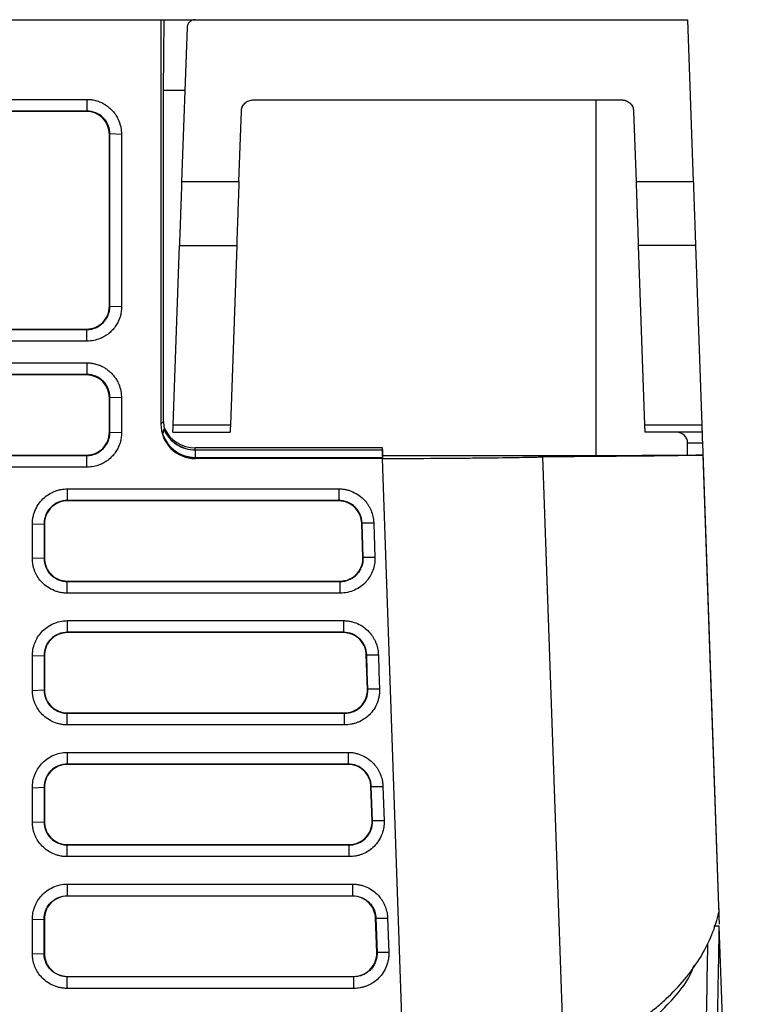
# Model space of a CAD drawing. Header units: millimetres. Extents: x -1111 to 1147, y -743 to 1146.
# Tile 165 of 203: x 271 to 334, y 839 to 925. Entities that reach past the tile are written whole.
import ezdxf

# ---------------------------------------------------------------- set-up
doc = ezdxf.new("R2010")
doc.units = ezdxf.units.MM

msp = doc.modelspace()

# ---------------------------------------------------------------- linework, layer by layer
at = {"color": 7, "linetype": 'Continuous', "lineweight": 25}
for p, q in [((266.559, 925.12), (283.597, 925.12)), ((277.602, 925.12), (277.602, 925.125)), ((278.102, 925.12), (278.102, 925.127)), ((281.602, 925.126), (281.602, 925.12)), ((283.597, 925.12), (283.597, 889.814)), ((283.597, 925.12), (283.884, 925.12)), ((283.832, 918.938), (283.884, 925.12)), ((283.884, 925.12), (286.578, 925.12)), ((286.578, 925.12), (329.602, 925.12)), ((291.602, 925.12), (291.602, 925.127)), ((295.102, 925.126), (295.102, 925.12)), ((295.602, 925.125), (295.602, 925.12)), ((305.602, 925.12), (305.602, 925.124)), ((307.602, 925.124), (307.602, 925.12)), ((317.602, 925.12), (317.602, 925.126)), ((318.602, 925.12), (318.602, 925.127)), ((329.602, 925.12), (330.095, 911.013)), ((285.879, 924.444), (285.409, 911.013)), ((283.832, 890.05), (283.832, 918.938)), ((285.686, 918.938), (283.832, 918.938)), ((253.066, 918.171), (277.139, 918.171)), ((277.139, 918.171), (277.139, 917.155)), ((291.623, 918.12), (323.881, 918.12)), ((321.602, 887.05), (321.602, 918.12)), ((277.139, 917.155), (253.066, 917.155)), ((277.104, 917.12), (253.101, 917.12)), ((277.139, 917.155), (277.104, 917.12)), ((290.409, 911.013), (290.624, 917.154)), ((324.88, 917.154), (325.095, 911.013)), ((279.102, 915.12), (279.137, 915.155)), ((279.102, 900.119), (279.102, 915.12)), ((280.154, 915.12), (279.137, 915.155)), ((279.137, 900.084), (279.137, 915.155)), ((280.154, 915.12), (280.154, 900.05)), ((285.409, 911.013), (290.409, 911.013)), ((325.095, 911.013), (330.095, 911.013)), ((284.666, 889.727), (285.214, 905.411)), ((285.214, 905.411), (290.214, 905.411)), ((290.214, 905.411), (289.666, 889.727)), ((330.29, 905.411), (325.29, 905.411)), ((325.29, 905.411), (325.838, 889.727)), ((330.29, 905.411), (330.838, 889.727)), ((279.102, 900.119), (279.137, 900.084)), ((280.154, 900.05), (279.137, 900.084)), ((253.068, 898.085), (277.136, 898.085)), ((253.103, 898.12), (277.101, 898.12)), ((277.101, 898.12), (277.136, 898.085)), ((277.136, 897.068), (277.136, 898.085)), ((277.136, 897.068), (253.068, 897.068)), ((277.139, 895.171), (277.139, 894.155)), ((277.104, 894.12), (161.101, 894.12)), ((277.104, 894.12), (277.139, 894.155)), ((279.102, 892.12), (279.137, 892.155)), ((280.154, 892.12), (279.137, 892.155)), ((279.137, 889.084), (279.137, 892.155)), ((279.102, 889.119), (279.102, 892.12)), ((280.154, 892.12), (280.154, 889.05)), ((283.597, 889.814), (283.832, 890.05)), ((289.666, 889.727), (284.666, 889.727)), ((330.838, 889.727), (325.838, 889.727)), ((279.102, 889.119), (279.137, 889.084)), ((280.154, 889.05), (279.137, 889.084)), ((284.645, 889.12), (289.645, 889.12)), ((330.859, 889.12), (325.859, 889.12)), ((329.602, 887.12), (329.602, 888.154)), ((330.893, 888.154), (329.602, 888.154)), ((330.893, 888.154), (332.304, 847.736)), ((161.103, 887.12), (277.101, 887.12)), ((277.136, 887.085), (277.101, 887.12)), ((277.136, 886.068), (277.136, 887.085)), ((286.597, 887.581), (286.597, 887.756)), ((302.94, 887.756), (286.597, 887.756)), ((286.597, 887.581), (302.94, 887.581)), ((286.597, 887.578), (286.597, 886.918)), ((286.597, 887.578), (302.94, 887.578)), ((302.94, 887.581), (302.94, 887.756)), ((302.964, 887.05), (302.94, 887.756)), ((302.94, 887.581), (302.96, 887.006)), ((302.94, 887.578), (302.94, 886.918)), ((302.94, 887.578), (302.96, 887.006)), ((302.96, 887.006), (302.942, 886.84)), ((302.96, 887.006), (302.964, 887.05)), ((302.96, 887.006), (302.96, 887.006)), ((321.602, 887.05), (302.964, 887.05)), ((329.602, 887.12), (321.602, 887.05)), ((329.602, 887.12), (330.929, 887.12)), ((286.597, 886.918), (302.94, 886.918)), ((286.597, 886.814), (286.624, 886.84)), ((302.94, 886.814), (286.597, 886.814)), ((302.942, 886.84), (286.624, 886.84)), ((302.94, 886.918), (302.942, 886.84)), ((305.226, 821.342), (302.94, 886.814)), ((316.934, 886.967), (318.774, 834.278)), ((275.423, 884.171), (275.423, 883.155)), ((275.423, 883.12), (275.423, 883.155)), ((299.136, 883.12), (275.423, 883.12)), ((299.136, 883.12), (299.136, 883.155)), ((272.371, 881.085), (273.388, 881.12)), ((273.423, 881.12), (273.388, 881.12)), ((273.423, 881.12), (273.423, 878.12)), ((301.135, 881.189), (301.17, 881.191)), ((301.24, 878.189), (301.135, 881.189)), ((302.188, 881.191), (301.17, 881.191)), ((301.275, 878.191), (301.17, 881.191)), ((302.188, 881.191), (302.293, 878.191)), ((273.388, 878.12), (272.371, 878.085)), ((273.423, 878.12), (273.388, 878.12)), ((301.24, 878.189), (301.275, 878.191)), ((302.293, 878.191), (301.275, 878.191)), ((275.423, 876.085), (275.423, 876.12)), ((275.423, 876.12), (299.241, 876.12)), ((275.423, 876.085), (299.241, 876.085)), ((299.241, 876.12), (299.241, 876.085)), ((299.241, 875.068), (299.241, 876.085)), ((299.241, 875.068), (275.423, 875.068)), ((275.423, 872.671), (299.538, 872.671)), ((275.423, 872.671), (275.423, 871.655)), ((299.538, 871.655), (275.423, 871.655)), ((275.423, 871.62), (275.423, 871.655)), ((299.538, 871.62), (275.423, 871.62)), ((299.538, 871.655), (299.538, 871.62)), ((272.371, 869.585), (273.388, 869.62)), ((273.423, 869.62), (273.388, 869.62)), ((273.423, 869.62), (273.423, 866.62)), ((301.537, 869.689), (301.571, 869.691)), ((301.641, 866.689), (301.537, 869.689)), ((301.571, 869.691), (302.59, 869.691)), ((272.371, 866.585), (273.388, 866.62)), ((273.423, 866.62), (273.388, 866.62)), ((301.641, 866.689), (301.676, 866.691)), ((302.694, 866.691), (301.676, 866.691)), ((275.423, 864.62), (275.423, 864.585)), ((275.423, 864.62), (299.643, 864.62)), ((275.423, 864.585), (299.643, 864.585)), ((299.643, 864.62), (299.643, 864.585)), ((299.643, 863.568), (299.643, 864.585)), ((299.643, 863.568), (275.423, 863.568)), ((275.423, 861.171), (299.939, 861.171)), ((275.423, 861.171), (275.423, 860.155)), ((299.939, 860.155), (275.423, 860.155)), ((275.423, 860.12), (275.423, 860.155)), ((299.939, 860.12), (275.423, 860.12)), ((299.939, 860.155), (299.939, 860.12)), ((272.371, 858.085), (273.388, 858.12)), ((273.423, 858.12), (273.388, 858.12)), ((273.423, 858.12), (273.423, 855.12)), ((301.938, 858.189), (301.973, 858.191)), ((302.043, 855.189), (301.938, 858.189)), ((301.973, 858.191), (302.991, 858.191)), ((302.078, 855.191), (301.973, 858.191)), ((302.991, 858.191), (303.096, 855.191)), ((272.371, 855.085), (273.388, 855.12)), ((273.423, 855.12), (273.388, 855.12)), ((302.043, 855.189), (302.078, 855.191)), ((303.096, 855.191), (302.078, 855.191)), ((275.423, 853.12), (275.423, 853.085)), ((275.423, 853.12), (300.044, 853.12)), ((275.423, 853.085), (300.044, 853.085)), ((300.044, 853.12), (300.044, 853.085)), ((300.044, 852.068), (300.044, 853.085)), ((300.044, 852.068), (275.423, 852.068)), ((275.423, 849.671), (275.423, 848.655)), ((275.423, 848.655), (275.423, 848.62)), ((300.341, 848.62), (275.423, 848.62)), ((300.341, 848.655), (300.341, 848.62)), ((332.304, 847.736), (332.306, 847.704)), ((332.306, 847.704), (332.322, 847.222)), ((272.371, 846.585), (273.388, 846.62)), ((273.388, 846.62), (273.423, 846.62)), ((273.423, 846.62), (273.423, 843.62)), ((302.34, 846.689), (302.375, 846.691)), ((302.444, 843.689), (302.34, 846.689)), ((302.375, 846.691), (303.393, 846.691)), ((302.375, 846.691), (302.479, 843.691)), ((303.393, 846.691), (303.497, 843.691)), ((332.335, 846.854), (332.359, 846.174)), ((332.365, 845.999), (331.885, 845.999)), ((334.201, 793.419), (332.365, 845.999)), ((272.371, 843.585), (273.388, 843.62)), ((273.388, 843.62), (273.423, 843.62)), ((302.479, 843.691), (302.444, 843.689)), ((303.497, 843.691), (302.479, 843.691)), ((275.423, 841.585), (275.423, 841.62)), ((275.423, 841.62), (300.446, 841.62)), ((300.446, 841.585), (275.423, 841.585)), ((300.446, 841.585), (300.446, 841.62)), ((300.446, 840.568), (300.446, 841.585)), ((300.446, 840.568), (275.423, 840.568))]:
    msp.add_line(p, q, dxfattribs=at)
at = {"color": 7, "linetype": 'Continuous', "lineweight": 25, "flags": 128}
for points in [[(161.066, 895.171), (163.967, 895.171), (175.573, 895.171), (181.376, 895.171), (187.18, 895.171), (192.983, 895.171), (204.589, 895.171), (210.392, 895.171), (216.195, 895.171), (221.998, 895.171), (233.604, 895.171), (239.407, 895.171), (245.211, 895.171), (251.014, 895.171), (262.62, 895.171), (268.423, 895.171), (277.139, 895.171)], [(277.139, 894.155), (274.237, 894.155), (262.631, 894.155), (256.828, 894.155), (251.025, 894.155), (245.222, 894.155), (233.615, 894.155), (227.812, 894.155), (222.009, 894.155), (216.206, 894.155), (204.6, 894.155), (198.797, 894.155), (192.994, 894.155), (187.191, 894.155), (163.978, 894.155), (161.066, 894.155)], [(161.068, 887.085), (163.872, 887.085), (175.087, 887.085), (180.695, 887.085), (186.302, 887.085), (191.91, 887.085), (203.125, 887.085), (208.733, 887.085), (214.341, 887.085), (225.556, 887.085), (231.164, 887.085), (236.771, 887.085), (247.986, 887.085), (253.594, 887.085), (259.202, 887.085), (264.809, 887.085), (277.136, 887.085)], [(330.929, 887.12), (331.607, 867.712), (332.304, 847.736)], [(277.136, 886.068), (274.332, 886.068), (263.117, 886.068), (257.509, 886.068), (251.902, 886.068), (246.294, 886.068), (235.079, 886.068), (229.471, 886.068), (223.864, 886.068), (212.648, 886.068), (207.041, 886.068), (201.433, 886.068), (190.218, 886.068), (184.61, 886.068), (179.003, 886.068), (173.395, 886.068), (161.068, 886.068)], [(275.423, 884.171), (278.325, 884.171), (289.93, 884.171), (299.136, 884.171)], [(299.136, 884.171), (299.136, 883.663), (299.136, 883.155)], [(299.136, 883.155), (296.235, 883.155), (284.629, 883.155), (275.423, 883.155)], [(275.423, 875.068), (275.423, 875.576), (275.423, 876.085)], [(299.538, 872.671), (299.538, 872.163), (299.538, 871.655)], [(301.676, 866.691), (301.624, 868.191), (301.571, 869.691)], [(302.59, 869.691), (302.642, 868.191), (302.694, 866.691)], [(275.423, 863.568), (275.423, 864.076), (275.423, 864.585)], [(299.939, 861.171), (299.939, 860.663), (299.939, 860.155)], [(275.423, 852.068), (275.423, 852.576), (275.423, 853.085)], [(275.423, 849.671), (278.325, 849.671), (289.931, 849.671), (300.341, 849.671)], [(300.341, 849.671), (300.341, 849.163), (300.341, 848.655)], [(275.423, 848.655), (278.325, 848.655), (289.931, 848.655), (300.341, 848.655)], [(275.423, 840.568), (275.423, 841.076), (275.423, 841.585)]]:
    msp.add_lwpolyline(points, dxfattribs=at)
at = {"color": 7, "linetype": 'Continuous', "lineweight": 25}
for centre, major_axis, ratio, start_param, end_param in [((277.102, 915.118), (0.945, 1.765), 0.998905, 5.204428, 6.774313), ((277.102, 900.119), (1.947, 0.458), 0.999322, 4.481143, 6.052242), ((277.102, 892.118), (0.945, 1.765), 0.998905, 5.204428, 6.774313), ((286.597, 889.813), (2.847, -0.948), 0.999621, 3.462949, 5.033974), ((286.832, 890.049), (2.846, -0.949), 0.999619, 3.463241, 3.660818), ((277.102, 889.119), (1.947, 0.458), 0.999322, 4.481143, 6.052242), ((286.623, 889.84), (2.847, -0.948), 0.999621, 3.772658, 5.033974), ((286.597, 889.918), (2.847, -0.948), 0.999621, 3.800131, 5.033974), ((286.789, 890.005), (2.846, -0.949), 0.999619, 3.684, 3.6859), ((286.597, 890.58), (2.85, -0.938), 0.999617, 3.882701, 5.030511), ((286.597, 890.755), (2.85, -0.938), 0.999617, 3.905883, 5.030511), ((328.602, 888.12), (0.719, 0.719), 0.965689, 5.51524, 7.05113)]:
    msp.add_ellipse(centre, major_axis=major_axis, ratio=ratio, start_param=start_param, end_param=end_param, dxfattribs=at)
for points, knots in [([(286.578, 925.12), (286.549, 925.119), (286.492, 925.117), (286.407, 925.1), (286.308, 925.069), (286.199, 925.014), (286.089, 924.926), (285.998, 924.82), (285.932, 924.7), (285.89, 924.573), (285.882, 924.487), (285.879, 924.444)], [0, 0, 0, 0, 0.080267, 0.160037, 0.240537, 0.370007, 0.499995, 0.629494, 0.759512, 0.879625, 1, 1, 1, 1]), ([(277.139, 918.171), (277.193, 918.171), (277.304, 918.168), (277.451, 918.156), (277.615, 918.135), (277.76, 918.107), (277.937, 918.064), (278.077, 918.021), (278.247, 917.959), (278.414, 917.888), (278.575, 917.805), (278.716, 917.722), (278.839, 917.642), (279.05, 917.488), (279.314, 917.249), (279.529, 916.989), (279.676, 916.772), (279.773, 916.612), (279.857, 916.446), (279.984, 916.157), (280.114, 915.73), (280.154, 915.323), (280.154, 915.12)], [2, 2, 2, 2, 2.113027, 2.228373, 2.304807, 2.456713, 2.532265, 2.682739, 2.757744, 2.907468, 3.057069, 3.13192, 3.245568, 3.361693, 3.671183, 3.980618, 4.058016, 4.212593, 4.366973, 4.444199, 4.865243, 5.285535, 5.285535, 5.285535, 5.285535]), ([(290.624, 917.154), (290.626, 917.185), (290.63, 917.247), (290.646, 917.338), (290.67, 917.427), (290.715, 917.546), (290.794, 917.691), (290.924, 917.843), (291.081, 917.968), (291.256, 918.055), (291.439, 918.11), (291.562, 918.116), (291.623, 918.12)], [0, 0, 0, 0, 0.060374, 0.120274, 0.180217, 0.240721, 0.370302, 0.500221, 0.629773, 0.759662, 0.879743, 1, 1, 1, 1]), ([(323.881, 918.12), (323.912, 918.119), (323.973, 918.117), (324.065, 918.104), (324.154, 918.083), (324.276, 918.042), (324.423, 917.968), (324.58, 917.844), (324.71, 917.691), (324.803, 917.52), (324.864, 917.339), (324.875, 917.216), (324.88, 917.154)], [0, 0, 0, 0, 0.0603372, 0.1202023, 0.1801138, 0.240589, 0.3701259, 0.5000293, 0.6295958, 0.7595293, 0.8796719, 1, 1, 1, 1]), ([(279.137, 915.155), (279.137, 915.418), (279.085, 915.679), (278.936, 916.04), (278.874, 916.157), (278.729, 916.374), (278.646, 916.475), (278.37, 916.752), (278.145, 916.902), (277.664, 917.102), (277.402, 917.155), (277.139, 917.155)], [0, 0, 0, 0, 0.25, 0.25, 0.375, 0.375, 0.5, 0.5, 0.75, 0.75, 1, 1, 1, 1]), ([(285.409, 911.013), (285.407, 910.931), (285.401, 910.769), (285.393, 910.53), (285.385, 910.299), (285.377, 910.075), (285.369, 909.86), (285.362, 909.652), (285.355, 909.454), (285.349, 909.263), (285.342, 909.081), (285.336, 908.908), (285.331, 908.743), (285.325, 908.586), (285.32, 908.438), (285.315, 908.298), (285.31, 908.166), (285.306, 908.042), (285.302, 907.926), (285.298, 907.817), (285.29, 907.595), (285.279, 907.27), (285.265, 906.864), (285.252, 906.496), (285.24, 906.167), (285.23, 905.877), (285.221, 905.622), (285.216, 905.481), (285.214, 905.411)], [0, 0, 0, 0, 0.035631, 0.070227, 0.10379, 0.136318, 0.167812, 0.198272, 0.227697, 0.256089, 0.283446, 0.309768, 0.335057, 0.359311, 0.382531, 0.404716, 0.425868, 0.445985, 0.465067, 0.483115, 0.500129, 0.576961, 0.651985, 0.725202, 0.796612, 0.866215, 0.93401, 1, 1, 1, 1]), ([(290.409, 911.013), (290.407, 910.932), (290.401, 910.771), (290.393, 910.529), (290.384, 910.288), (290.376, 910.049), (290.367, 909.81), (290.359, 909.572), (290.344, 909.129), (290.321, 908.492), (290.294, 907.703), (290.269, 906.979), (290.25, 906.451), (290.237, 906.079), (290.229, 905.83), (290.221, 905.604), (290.216, 905.476), (290.214, 905.411)], [0, 0, 0, 0, 0.035114, 0.070089, 0.104982, 0.139848, 0.174747, 0.209733, 0.244865, 0.372441, 0.500086, 0.627644, 0.755267, 0.816593, 0.877619, 0.938653, 1, 1, 1, 1]), ([(325.095, 911.013), (325.098, 910.931), (325.103, 910.769), (325.112, 910.53), (325.12, 910.299), (325.127, 910.075), (325.135, 909.86), (325.142, 909.652), (325.149, 909.454), (325.155, 909.263), (325.162, 909.081), (325.168, 908.908), (325.174, 908.743), (325.179, 908.586), (325.184, 908.438), (325.189, 908.298), (325.194, 908.166), (325.198, 908.042), (325.202, 907.926), (325.206, 907.817), (325.214, 907.595), (325.225, 907.27), (325.24, 906.864), (325.252, 906.496), (325.264, 906.167), (325.274, 905.877), (325.283, 905.622), (325.288, 905.481), (325.29, 905.411)], [0, 0, 0, 0, 0.035631, 0.070228, 0.10379, 0.136319, 0.167813, 0.198273, 0.227698, 0.25609, 0.283447, 0.309769, 0.335058, 0.359312, 0.382532, 0.404717, 0.425868, 0.445985, 0.465067, 0.483116, 0.500129, 0.576961, 0.651986, 0.725202, 0.796612, 0.866215, 0.934011, 1, 1, 1, 1]), ([(330.095, 911.013), (330.098, 910.932), (330.103, 910.771), (330.112, 910.529), (330.12, 910.288), (330.128, 910.049), (330.137, 909.81), (330.145, 909.572), (330.161, 909.129), (330.183, 908.492), (330.21, 907.703), (330.236, 906.979), (330.254, 906.451), (330.267, 906.079), (330.276, 905.83), (330.284, 905.604), (330.288, 905.476), (330.29, 905.411)], [0, 0, 0, 0, 0.035114, 0.070089, 0.104982, 0.139848, 0.174747, 0.209733, 0.244865, 0.372441, 0.500086, 0.627644, 0.755267, 0.816593, 0.877619, 0.938653, 1, 1, 1, 1]), ([(277.136, 898.085), (277.4, 898.085), (277.661, 898.137), (278.022, 898.287), (278.139, 898.349), (278.357, 898.494), (278.457, 898.577), (278.642, 898.761), (278.727, 898.864), (278.872, 899.082), (278.934, 899.197), (279.034, 899.437), (279.073, 899.564), (279.124, 899.822), (279.137, 899.953), (279.137, 900.084)], [0, 0, 0, 0, 0.25, 0.25, 0.375, 0.375, 0.5, 0.5, 0.625, 0.625, 0.75, 0.75, 0.875, 0.875, 1, 1, 1, 1]), ([(280.154, 900.05), (280.154, 899.977), (280.146, 899.76), (280.104, 899.474), (280.013, 899.128), (279.885, 898.795), (279.709, 898.48), (279.496, 898.18), (279.243, 897.898), (278.98, 897.682), (278.761, 897.535), (278.599, 897.438), (278.431, 897.354), (278.147, 897.231), (277.73, 897.106), (277.335, 897.068), (277.136, 897.068)], [2, 2, 2, 2, 2.153366, 2.456304, 2.606439, 2.905262, 3.203972, 3.362652, 3.679772, 3.996855, 4.076178, 4.234606, 4.392811, 4.471933, 4.885167, 5.302498, 5.302498, 5.302498, 5.302498]), ([(277.139, 895.171), (277.193, 895.171), (277.304, 895.168), (277.451, 895.156), (277.615, 895.135), (277.76, 895.107), (277.937, 895.064), (278.077, 895.021), (278.247, 894.959), (278.414, 894.888), (278.575, 894.805), (278.716, 894.722), (278.839, 894.642), (279.05, 894.488), (279.314, 894.249), (279.529, 893.989), (279.676, 893.772), (279.773, 893.612), (279.857, 893.446), (279.984, 893.157), (280.114, 892.73), (280.154, 892.323), (280.154, 892.12)], [2, 2, 2, 2, 2.113027, 2.228372, 2.304805, 2.456709, 2.532259, 2.682731, 2.757735, 2.907457, 3.057057, 3.131908, 3.245557, 3.361684, 3.671179, 3.980619, 4.058017, 4.212595, 4.366975, 4.444202, 4.865246, 5.285539, 5.285539, 5.285539, 5.285539]), ([(279.137, 892.155), (279.137, 892.418), (279.085, 892.679), (278.936, 893.04), (278.874, 893.157), (278.729, 893.374), (278.646, 893.475), (278.37, 893.752), (278.145, 893.902), (277.664, 894.102), (277.402, 894.155), (277.139, 894.155)], [0, 0, 0, 0, 0.25, 0.25, 0.375, 0.375, 0.5, 0.5, 0.75, 0.75, 1, 1, 1, 1]), ([(284.645, 889.12), (284.645, 889.12), (284.645, 889.122), (284.646, 889.135), (284.646, 889.157), (284.647, 889.187), (284.649, 889.225), (284.651, 889.288), (284.654, 889.387), (284.66, 889.537), (284.664, 889.664), (284.666, 889.727)], [0, 0, 0, 0, 0.083509, 0.16679, 0.249962, 0.333146, 0.416462, 0.500029, 0.666797, 0.833133, 1, 1, 1, 1]), ([(289.666, 889.727), (289.665, 889.695), (289.663, 889.63), (289.66, 889.542), (289.657, 889.463), (289.654, 889.391), (289.652, 889.327), (289.65, 889.254), (289.647, 889.183), (289.645, 889.129), (289.645, 889.123), (289.645, 889.12)], [0, 0, 0, 0, 0.083518, 0.166806, 0.249984, 0.333173, 0.416491, 0.500059, 0.666823, 0.83315, 1, 1, 1, 1]), ([(325.838, 889.727), (325.839, 889.691), (325.842, 889.62), (325.845, 889.525), (325.848, 889.439), (325.851, 889.363), (325.853, 889.298), (325.855, 889.243), (325.856, 889.198), (325.858, 889.163), (325.859, 889.138), (325.859, 889.122), (325.859, 889.12), (325.859, 889.12)], [0, 0, 0, 0, 0.092364, 0.184437, 0.276219, 0.367709, 0.458908, 0.549816, 0.640434, 0.730761, 0.820797, 0.910544, 1, 1, 1, 1]), ([(330.838, 889.727), (330.839, 889.695), (330.841, 889.63), (330.844, 889.542), (330.847, 889.463), (330.85, 889.391), (330.852, 889.327), (330.855, 889.254), (330.857, 889.183), (330.859, 889.129), (330.859, 889.123), (330.859, 889.12)], [0, 0, 0, 0, 0.083518, 0.166806, 0.249984, 0.333173, 0.416491, 0.500059, 0.666823, 0.83315, 1, 1, 1, 1]), ([(277.136, 887.085), (277.4, 887.085), (277.661, 887.137), (278.022, 887.287), (278.139, 887.349), (278.357, 887.494), (278.457, 887.577), (278.642, 887.761), (278.727, 887.864), (278.872, 888.082), (278.934, 888.197), (279.034, 888.437), (279.073, 888.564), (279.124, 888.822), (279.137, 888.953), (279.137, 889.084)], [0, 0, 0, 0, 0.25, 0.25, 0.375, 0.375, 0.5, 0.5, 0.625, 0.625, 0.75, 0.75, 0.875, 0.875, 1, 1, 1, 1]), ([(280.154, 889.05), (280.154, 888.977), (280.146, 888.76), (280.104, 888.474), (280.013, 888.128), (279.885, 887.795), (279.709, 887.48), (279.496, 887.18), (279.243, 886.898), (278.98, 886.682), (278.761, 886.535), (278.599, 886.438), (278.431, 886.354), (278.147, 886.231), (277.73, 886.106), (277.335, 886.068), (277.136, 886.068)], [2, 2, 2, 2, 2.153367, 2.456306, 2.606443, 2.905271, 3.203983, 3.362663, 3.679779, 3.996861, 4.076184, 4.234613, 4.392819, 4.471942, 4.885182, 5.302517, 5.302517, 5.302517, 5.302517]), ([(283.863, 889.344), (283.98, 889.082), (284.137, 888.838), (284.511, 888.403), (284.729, 888.213), (285.212, 887.902), (285.475, 887.781), (286.025, 887.619), (286.31, 887.578), (286.597, 887.578)], [0, 0, 0, 0, 0.25, 0.25, 0.5, 0.5, 0.75, 0.75, 1, 1, 1, 1]), ([(330.859, 889.12), (330.859, 889.119), (330.859, 889.117), (330.86, 889.104), (330.861, 889.083), (330.862, 889.042), (330.865, 888.968), (330.869, 888.844), (330.874, 888.691), (330.88, 888.52), (330.887, 888.339), (330.891, 888.216), (330.893, 888.154)], [0, 0, 0, 0, 0.0603372, 0.1202023, 0.1801138, 0.240589, 0.3701259, 0.5000293, 0.6295958, 0.7595293, 0.8796719, 1, 1, 1, 1]), ([(330.929, 887.12), (330.467, 887.103), (329.792, 887.087), (328.495, 887.065), (328.015, 887.058), (326.96, 887.044), (326.391, 887.037), (324.577, 887.018), (323.222, 887.006), (320.983, 886.99), (320.208, 886.985), (318.609, 886.975), (317.784, 886.971), (316.934, 886.967)], [0, 0, 0, 0, 0.25, 0.25, 0.375, 0.375, 0.5, 0.5, 0.75, 0.75, 0.875, 0.875, 1, 1, 1, 1]), ([(302.94, 886.814), (304.642, 886.822), (306.228, 886.832), (308.435, 886.847), (309.143, 886.853), (310.159, 886.862), (310.49, 886.865), (311.136, 886.871), (311.453, 886.874), (312.979, 886.891), (314.023, 886.905), (315.326, 886.927), (315.716, 886.935), (316.23, 886.947), (316.39, 886.951), (316.682, 886.959), (316.815, 886.963), (316.934, 886.967)], [0, 0, 0, 0, 0.25, 0.25, 0.375, 0.375, 0.4375, 0.4375, 0.5, 0.5, 0.75, 0.75, 0.875, 0.875, 0.9375, 0.9375, 1, 1, 1, 1]), ([(272.371, 881.085), (272.371, 881.165), (272.377, 881.33), (272.403, 881.548), (272.449, 881.795), (272.551, 882.171), (272.78, 882.677), (273.164, 883.193), (273.612, 883.591), (274.016, 883.834), (274.306, 883.959), (274.519, 884.035), (274.695, 884.084), (275.009, 884.15), (275.239, 884.171), (275.423, 884.171)], [2, 2, 2, 2, 2.166943, 2.339989, 2.455082, 2.685007, 3.145577, 3.597361, 4.006952, 4.379961, 4.566694, 4.660283, 4.848123, 4.942485, 5.323855, 5.323855, 5.323855, 5.323855]), ([(299.136, 884.171), (299.189, 884.171), (299.349, 884.167), (299.614, 884.139), (299.873, 884.083), (300.229, 883.977), (300.664, 883.782), (301.162, 883.42), (301.465, 883.092), (301.657, 882.83), (301.776, 882.642), (301.879, 882.445), (302.005, 882.16), (302.101, 881.86), (302.167, 881.491), (302.184, 881.296), (302.188, 881.191)], [2, 2, 2, 2, 2.110261, 2.330042, 2.549345, 2.659009, 3.098191, 3.528864, 3.925348, 4.01727, 4.200883, 4.384528, 4.476492, 4.846315, 5.033236, 5.250801, 5.250801, 5.250801, 5.250801]), ([(275.423, 883.155), (275.155, 883.155), (274.888, 883.101), (274.399, 882.898), (274.17, 882.745), (273.89, 882.464), (273.804, 882.36), (273.656, 882.138), (273.594, 882.021), (273.492, 881.776), (273.453, 881.646), (273.401, 881.386), (273.388, 881.254), (273.388, 881.12)], [0, 0, 0, 0, 0.25, 0.25, 0.5, 0.5, 0.625, 0.625, 0.75, 0.75, 0.875, 0.875, 1, 1, 1, 1]), ([(275.423, 883.12), (275.212, 883.12), (274.98, 883.086), (274.512, 882.917), (274.278, 882.782), (273.871, 882.411), (273.701, 882.175), (273.477, 881.66), (273.423, 881.382), (273.423, 881.12)], [0, 0, 0, 0, 0.25, 0.25, 0.5, 0.5, 0.75, 0.75, 1, 1, 1, 1]), ([(301.17, 881.191), (301.161, 881.453), (301.102, 881.706), (300.943, 882.065), (300.879, 882.178), (300.73, 882.391), (300.645, 882.492), (300.457, 882.673), (300.356, 882.754), (300.138, 882.896), (300.021, 882.957), (299.66, 883.103), (299.399, 883.155), (299.136, 883.155)], [0, 0, 0, 0, 0.25, 0.25, 0.375, 0.375, 0.5, 0.5, 0.625, 0.625, 0.75, 0.75, 1, 1, 1, 1]), ([(301.135, 881.189), (301.128, 881.396), (301.087, 881.621), (300.911, 882.072), (300.774, 882.298), (300.406, 882.688), (300.174, 882.851), (299.668, 883.067), (299.396, 883.12), (299.136, 883.12)], [0, 0, 0, 0, 0.25, 0.25, 0.5, 0.5, 0.75, 0.75, 1, 1, 1, 1]), ([(275.423, 875.068), (275.368, 875.068), (275.203, 875.072), (274.93, 875.101), (274.661, 875.159), (274.293, 875.271), (273.844, 875.475), (273.336, 875.855), (272.942, 876.298), (272.703, 876.697), (272.579, 876.984), (272.505, 877.195), (272.456, 877.368), (272.392, 877.677), (272.371, 877.903), (272.371, 878.085)], [1.999996, 1.999996, 1.999996, 1.999996, 2.11567, 2.34621, 2.5763, 2.691402, 3.152841, 3.605633, 4.01674, 4.391287, 4.578594, 4.672402, 4.860525, 4.954937, 5.335788, 5.335788, 5.335788, 5.335788]), ([(273.388, 878.12), (273.388, 877.851), (273.442, 877.585), (273.645, 877.096), (273.798, 876.867), (274.079, 876.587), (274.183, 876.501), (274.404, 876.353), (274.521, 876.291), (274.766, 876.189), (274.896, 876.15), (275.157, 876.098), (275.289, 876.085), (275.423, 876.085)], [0, 0, 0, 0, 0.25, 0.25, 0.5, 0.5, 0.625, 0.625, 0.75, 0.75, 0.875, 0.875, 1, 1, 1, 1]), ([(273.423, 878.12), (273.423, 877.908), (273.457, 877.676), (273.626, 877.209), (273.761, 876.974), (274.132, 876.567), (274.368, 876.398), (274.883, 876.174), (275.16, 876.12), (275.423, 876.12)], [0, 0, 0, 0, 0.25, 0.25, 0.5, 0.5, 0.75, 0.75, 1, 1, 1, 1]), ([(302.293, 878.191), (302.299, 877.998), (302.275, 877.609), (302.127, 877.05), (301.881, 876.537), (301.532, 876.061), (301.077, 875.646), (300.518, 875.319), (299.897, 875.114), (299.461, 875.068), (299.241, 875.068)], [2, 2, 2, 2, 2.40688, 2.813002, 3.208533, 3.595853, 4.045374, 4.493656, 4.946054, 5.40807, 5.40807, 5.40807, 5.40807]), ([(299.241, 876.085), (299.515, 876.085), (299.787, 876.141), (300.161, 876.3), (300.282, 876.366), (300.506, 876.52), (300.609, 876.607), (300.799, 876.803), (300.884, 876.911), (301.029, 877.139), (301.091, 877.261), (301.238, 877.644), (301.284, 877.917), (301.275, 878.191)], [0, 0, 0, 0, 0.25, 0.25, 0.375, 0.375, 0.5, 0.5, 0.625, 0.625, 0.75, 0.75, 1, 1, 1, 1]), ([(299.241, 876.12), (299.507, 876.12), (299.79, 876.175), (300.314, 876.407), (300.553, 876.584), (300.926, 877.007), (301.06, 877.251), (301.22, 877.735), (301.247, 877.973), (301.24, 878.189)], [0, 0, 0, 0, 0.25, 0.25, 0.5, 0.5, 0.75, 0.75, 1, 1, 1, 1]), ([(272.371, 869.585), (272.371, 869.776), (272.406, 870.16), (272.563, 870.712), (272.814, 871.22), (273.164, 871.689), (273.615, 872.098), (274.165, 872.421), (274.776, 872.625), (275.206, 872.671), (275.423, 872.671)], [2, 2, 2, 2, 2.394718, 2.794207, 3.182794, 3.563019, 3.999066, 4.434324, 4.874056, 5.323466, 5.323466, 5.323466, 5.323466]), ([(299.538, 872.671), (299.591, 872.671), (299.751, 872.667), (300.015, 872.639), (300.275, 872.583), (300.631, 872.477), (301.066, 872.282), (301.564, 871.92), (301.867, 871.592), (302.058, 871.33), (302.177, 871.143), (302.28, 870.947), (302.406, 870.662), (302.502, 870.362), (302.569, 869.993), (302.586, 869.797), (302.59, 869.691)], [2, 2, 2, 2, 2.110261, 2.330043, 2.549346, 2.65901, 3.098191, 3.528854, 3.925053, 4.016836, 4.200173, 4.383543, 4.475368, 4.844625, 5.031251, 5.250788, 5.250788, 5.250788, 5.250788]), ([(275.423, 871.655), (275.155, 871.655), (274.888, 871.601), (274.521, 871.448), (274.401, 871.384), (274.18, 871.236), (274.078, 871.152), (273.89, 870.964), (273.804, 870.859), (273.657, 870.639), (273.594, 870.522), (273.44, 870.15), (273.388, 869.888), (273.388, 869.62)], [0, 0, 0, 0, 0.25, 0.25, 0.375, 0.375, 0.5, 0.5, 0.625, 0.625, 0.75, 0.75, 1, 1, 1, 1]), ([(275.423, 871.62), (275.16, 871.62), (274.883, 871.565), (274.368, 871.341), (274.132, 871.172), (273.761, 870.765), (273.626, 870.531), (273.457, 870.063), (273.423, 869.831), (273.423, 869.62)], [0, 0, 0, 0, 0.25, 0.25, 0.5, 0.5, 0.75, 0.75, 1, 1, 1, 1]), ([(301.571, 869.691), (301.562, 869.953), (301.504, 870.206), (301.344, 870.565), (301.281, 870.678), (301.132, 870.891), (301.046, 870.992), (300.859, 871.173), (300.758, 871.254), (300.54, 871.396), (300.422, 871.457), (300.061, 871.603), (299.801, 871.655), (299.538, 871.655)], [0, 0, 0, 0, 0.25, 0.25, 0.375, 0.375, 0.5, 0.5, 0.625, 0.625, 0.75, 0.75, 1, 1, 1, 1]), ([(301.537, 869.689), (301.529, 869.896), (301.489, 870.121), (301.313, 870.572), (301.176, 870.798), (300.807, 871.188), (300.576, 871.351), (300.07, 871.567), (299.797, 871.62), (299.538, 871.62)], [0, 0, 0, 0, 0.25, 0.25, 0.5, 0.5, 0.75, 0.75, 1, 1, 1, 1]), ([(275.423, 863.568), (275.368, 863.568), (275.203, 863.572), (274.93, 863.601), (274.661, 863.66), (274.293, 863.771), (273.844, 863.975), (273.336, 864.355), (272.942, 864.798), (272.703, 865.197), (272.579, 865.484), (272.505, 865.695), (272.456, 865.868), (272.392, 866.177), (272.371, 866.403), (272.371, 866.585)], [1.999996, 1.999996, 1.999996, 1.999996, 2.115669, 2.346205, 2.57629, 2.691388, 3.152809, 3.605596, 4.01671, 4.391266, 4.578573, 4.672382, 4.860504, 4.954915, 5.335763, 5.335763, 5.335763, 5.335763]), ([(273.388, 866.62), (273.388, 866.351), (273.442, 866.085), (273.645, 865.596), (273.798, 865.367), (274.079, 865.087), (274.183, 865.001), (274.404, 864.853), (274.521, 864.791), (274.766, 864.689), (274.896, 864.65), (275.157, 864.598), (275.289, 864.585), (275.423, 864.585)], [0, 0, 0, 0, 0.25, 0.25, 0.5, 0.5, 0.625, 0.625, 0.75, 0.75, 0.875, 0.875, 1, 1, 1, 1]), ([(273.423, 866.62), (273.423, 866.408), (273.457, 866.176), (273.626, 865.709), (273.761, 865.474), (274.132, 865.067), (274.368, 864.898), (274.883, 864.674), (275.16, 864.62), (275.423, 864.62)], [0, 0, 0, 0, 0.25, 0.25, 0.5, 0.5, 0.75, 0.75, 1, 1, 1, 1]), ([(302.694, 866.691), (302.696, 866.636), (302.697, 866.469), (302.676, 866.192), (302.624, 865.919), (302.519, 865.545), (302.32, 865.087), (301.94, 864.566), (301.49, 864.16), (301.08, 863.912), (300.784, 863.784), (300.566, 863.706), (300.387, 863.656), (300.066, 863.589), (299.831, 863.568), (299.643, 863.568)], [2, 2, 2, 2, 2.116714, 2.349566, 2.582204, 2.69865, 3.165709, 3.623714, 4.04354, 4.43055, 4.62415, 4.721149, 4.915782, 5.013536, 5.408587, 5.408587, 5.408587, 5.408587]), ([(299.643, 864.585), (299.78, 864.585), (299.915, 864.598), (300.18, 864.652), (300.311, 864.693), (300.563, 864.8), (300.682, 864.865), (300.906, 865.019), (301.011, 865.108), (301.294, 865.401), (301.444, 865.636), (301.639, 866.142), (301.686, 866.416), (301.676, 866.691)], [0, 0, 0, 0, 0.125, 0.125, 0.25, 0.25, 0.375, 0.375, 0.5, 0.5, 0.75, 0.75, 1, 1, 1, 1]), ([(299.643, 864.62), (299.859, 864.62), (300.096, 864.655), (300.574, 864.832), (300.814, 864.974), (301.223, 865.362), (301.391, 865.607), (301.605, 866.139), (301.651, 866.423), (301.641, 866.689)], [0, 0, 0, 0, 0.25, 0.25, 0.5, 0.5, 0.75, 0.75, 1, 1, 1, 1]), ([(272.371, 858.085), (272.371, 858.276), (272.406, 858.66), (272.563, 859.212), (272.815, 859.72), (273.164, 860.189), (273.615, 860.598), (274.165, 860.921), (274.776, 861.125), (275.206, 861.171), (275.423, 861.171)], [2, 2, 2, 2, 2.394718, 2.794204, 3.182788, 3.563011, 3.999057, 4.434313, 4.874043, 5.323451, 5.323451, 5.323451, 5.323451]), ([(299.939, 861.171), (299.993, 861.171), (300.152, 861.167), (300.417, 861.139), (300.677, 861.083), (301.033, 860.977), (301.467, 860.782), (301.965, 860.42), (302.268, 860.092), (302.46, 859.83), (302.579, 859.643), (302.682, 859.447), (302.808, 859.162), (302.903, 858.862), (302.97, 858.493), (302.987, 858.297), (302.991, 858.191)], [2, 2, 2, 2, 2.110261, 2.330043, 2.549346, 2.65901, 3.098191, 3.528853, 3.925051, 4.016834, 4.200171, 4.38354, 4.475365, 4.844622, 5.031247, 5.250785, 5.250785, 5.250785, 5.250785]), ([(275.423, 860.155), (275.155, 860.155), (274.888, 860.101), (274.521, 859.948), (274.401, 859.884), (274.18, 859.736), (274.078, 859.652), (273.89, 859.464), (273.804, 859.359), (273.657, 859.139), (273.594, 859.022), (273.44, 858.65), (273.388, 858.388), (273.388, 858.12)], [0, 0, 0, 0, 0.25, 0.25, 0.375, 0.375, 0.5, 0.5, 0.625, 0.625, 0.75, 0.75, 1, 1, 1, 1]), ([(275.423, 860.12), (275.16, 860.12), (274.883, 860.065), (274.368, 859.841), (274.132, 859.672), (273.761, 859.265), (273.626, 859.031), (273.457, 858.563), (273.423, 858.331), (273.423, 858.12)], [0, 0, 0, 0, 0.25, 0.25, 0.5, 0.5, 0.75, 0.75, 1, 1, 1, 1]), ([(301.973, 858.191), (301.964, 858.453), (301.906, 858.706), (301.746, 859.065), (301.682, 859.178), (301.534, 859.391), (301.448, 859.492), (301.261, 859.673), (301.159, 859.754), (300.941, 859.896), (300.824, 859.957), (300.463, 860.103), (300.202, 860.155), (299.939, 860.155)], [0, 0, 0, 0, 0.25, 0.25, 0.375, 0.375, 0.5, 0.5, 0.625, 0.625, 0.75, 0.75, 1, 1, 1, 1]), ([(301.938, 858.189), (301.931, 858.396), (301.891, 858.621), (301.714, 859.072), (301.577, 859.298), (301.209, 859.688), (300.977, 859.851), (300.472, 860.067), (300.199, 860.12), (299.939, 860.12)], [0, 0, 0, 0, 0.25, 0.25, 0.5, 0.5, 0.75, 0.75, 1, 1, 1, 1]), ([(275.423, 852.068), (275.368, 852.068), (275.203, 852.072), (274.93, 852.101), (274.661, 852.16), (274.293, 852.271), (273.844, 852.475), (273.336, 852.855), (272.942, 853.298), (272.703, 853.697), (272.579, 853.984), (272.505, 854.195), (272.456, 854.368), (272.392, 854.677), (272.371, 854.903), (272.371, 855.085)], [1.999996, 1.999996, 1.999996, 1.999996, 2.115668, 2.346202, 2.576285, 2.691383, 3.152806, 3.605589, 4.016691, 4.391236, 4.578542, 4.67235, 4.86047, 4.954881, 5.335727, 5.335727, 5.335727, 5.335727]), ([(273.388, 855.12), (273.388, 854.851), (273.442, 854.585), (273.645, 854.096), (273.798, 853.867), (274.079, 853.587), (274.183, 853.501), (274.404, 853.353), (274.521, 853.291), (274.766, 853.189), (274.896, 853.15), (275.157, 853.098), (275.289, 853.085), (275.423, 853.085)], [0, 0, 0, 0, 0.25, 0.25, 0.5, 0.5, 0.625, 0.625, 0.75, 0.75, 0.875, 0.875, 1, 1, 1, 1]), ([(273.423, 855.12), (273.423, 854.908), (273.457, 854.676), (273.626, 854.209), (273.761, 853.974), (274.132, 853.567), (274.368, 853.398), (274.883, 853.174), (275.16, 853.12), (275.423, 853.12)], [0, 0, 0, 0, 0.25, 0.25, 0.5, 0.5, 0.75, 0.75, 1, 1, 1, 1]), ([(303.096, 855.191), (303.098, 855.136), (303.099, 854.969), (303.077, 854.692), (303.025, 854.419), (302.921, 854.045), (302.721, 853.587), (302.342, 853.066), (301.892, 852.66), (301.482, 852.412), (301.185, 852.284), (300.967, 852.206), (300.788, 852.156), (300.468, 852.089), (300.232, 852.068), (300.044, 852.068)], [2, 2, 2, 2, 2.116713, 2.349563, 2.582199, 2.698644, 3.1657, 3.623706, 4.043532, 4.430539, 4.624136, 4.721134, 4.915765, 5.013518, 5.408564, 5.408564, 5.408564, 5.408564]), ([(300.044, 853.085), (300.182, 853.085), (300.316, 853.098), (300.582, 853.152), (300.713, 853.193), (300.964, 853.3), (301.083, 853.365), (301.307, 853.519), (301.413, 853.608), (301.696, 853.901), (301.846, 854.136), (302.04, 854.642), (302.087, 854.916), (302.078, 855.191)], [0, 0, 0, 0, 0.125, 0.125, 0.25, 0.25, 0.375, 0.375, 0.5, 0.5, 0.75, 0.75, 1, 1, 1, 1]), ([(300.044, 853.12), (300.26, 853.12), (300.498, 853.155), (300.976, 853.332), (301.215, 853.474), (301.625, 853.862), (301.793, 854.107), (302.007, 854.639), (302.052, 854.923), (302.043, 855.189)], [0, 0, 0, 0, 0.25, 0.25, 0.5, 0.5, 0.75, 0.75, 1, 1, 1, 1]), ([(272.371, 846.585), (272.371, 846.776), (272.406, 847.16), (272.563, 847.712), (272.815, 848.22), (273.164, 848.689), (273.615, 849.098), (274.165, 849.421), (274.776, 849.625), (275.206, 849.671), (275.423, 849.671)], [2, 2, 2, 2, 2.394719, 2.794207, 3.182786, 3.563005, 3.999051, 4.434311, 4.874041, 5.32345, 5.32345, 5.32345, 5.32345]), ([(300.341, 849.671), (300.394, 849.671), (300.554, 849.667), (300.818, 849.639), (301.078, 849.583), (301.434, 849.477), (301.869, 849.282), (302.367, 848.92), (302.67, 848.592), (302.861, 848.33), (302.981, 848.143), (303.083, 847.947), (303.209, 847.662), (303.305, 847.362), (303.372, 846.993), (303.389, 846.797), (303.393, 846.691)], [2, 2, 2, 2, 2.110261, 2.330043, 2.549347, 2.659011, 3.098195, 3.528858, 3.925053, 4.016836, 4.20017, 4.383538, 4.475362, 4.844618, 5.031243, 5.25078, 5.25078, 5.25078, 5.25078]), ([(273.388, 846.62), (273.388, 846.888), (273.44, 847.149), (273.594, 847.52), (273.656, 847.637), (273.803, 847.858), (273.889, 847.963), (274.077, 848.151), (274.179, 848.236), (274.401, 848.384), (274.52, 848.448), (274.887, 848.601), (275.154, 848.655), (275.423, 848.655)], [0, 0, 0, 0, 0.25, 0.25, 0.375, 0.375, 0.5, 0.5, 0.625, 0.625, 0.75, 0.75, 1, 1, 1, 1]), ([(275.423, 848.62), (275.16, 848.62), (274.883, 848.565), (274.368, 848.341), (274.132, 848.172), (273.761, 847.765), (273.626, 847.531), (273.457, 847.063), (273.423, 846.831), (273.423, 846.62)], [0, 0, 0, 0, 0.25, 0.25, 0.5, 0.5, 0.75, 0.75, 1, 1, 1, 1]), ([(300.341, 848.655), (300.604, 848.655), (300.865, 848.603), (301.225, 848.457), (301.342, 848.396), (301.561, 848.254), (301.662, 848.173), (301.849, 847.992), (301.935, 847.891), (302.084, 847.679), (302.147, 847.566), (302.253, 847.327), (302.295, 847.203), (302.353, 846.95), (302.37, 846.822), (302.375, 846.691)], [0, 0, 0, 0, 0.25, 0.25, 0.375, 0.375, 0.5, 0.5, 0.625, 0.625, 0.75, 0.75, 0.875, 0.875, 1, 1, 1, 1]), ([(302.34, 846.689), (302.333, 846.896), (302.292, 847.121), (302.116, 847.572), (301.979, 847.798), (301.61, 848.188), (301.379, 848.351), (300.873, 848.567), (300.6, 848.62), (300.341, 848.62)], [0, 0, 0, 0, 0.25, 0.25, 0.5, 0.5, 0.75, 0.75, 1, 1, 1, 1]), ([(332.306, 847.704), (332.307, 847.668), (332.309, 847.598), (332.313, 847.495), (332.316, 847.395), (332.32, 847.299), (332.323, 847.197), (332.327, 847.094), (332.33, 846.997), (332.333, 846.914), (332.334, 846.874), (332.335, 846.854)], [0, 0, 0, 0, 0.097841, 0.194195, 0.290182, 0.386935, 0.48556, 0.616527, 0.747971, 0.87387, 1, 1, 1, 1]), ([(318.774, 834.278), (320.625, 834.997), (322.307, 835.824), (324.596, 837.216), (325.319, 837.705), (326.342, 838.478), (326.674, 838.744), (327.311, 839.284), (327.616, 839.558), (329.073, 840.948), (330.025, 842.126), (331.14, 843.986), (331.459, 844.624), (331.979, 845.911), (332.18, 846.563), (332.322, 847.222)], [0, 0, 0, 0, 0.25, 0.25, 0.375, 0.375, 0.4375, 0.4375, 0.5, 0.5, 0.75, 0.75, 0.875, 0.875, 1, 1, 1, 1]), ([(330.192, 721.49), (330.203, 722.135), (330.226, 723.428), (330.26, 725.379), (330.294, 727.345), (330.329, 729.327), (330.363, 731.325), (330.399, 733.338), (330.434, 735.368), (330.47, 737.413), (330.506, 739.473), (330.542, 741.55), (330.579, 743.642), (330.616, 745.751), (330.653, 747.875), (330.69, 750.015), (330.728, 752.171), (330.766, 754.343), (330.804, 756.532), (330.842, 758.736), (330.881, 760.956), (330.92, 763.192), (330.96, 765.445), (330.999, 767.713), (331.039, 769.998), (331.079, 772.299), (331.12, 774.616), (331.16, 776.949), (331.201, 779.298), (331.243, 781.663), (331.284, 784.044), (331.326, 786.442), (331.368, 788.855), (331.411, 791.285), (331.453, 793.731), (331.496, 796.193), (331.539, 798.671), (331.583, 801.165), (331.627, 803.675), (331.671, 806.202), (331.715, 808.744), (331.76, 811.302), (331.805, 813.876), (331.85, 816.467), (331.895, 819.073), (331.941, 821.695), (331.987, 824.333), (332.033, 826.986), (332.08, 829.656), (332.127, 832.341), (332.174, 835.042), (332.221, 837.759), (332.269, 840.491), (332.317, 843.238), (332.349, 845.077), (332.365, 845.999)], [0, 0, 0, 0, 0.016402, 0.032901, 0.049496, 0.066188, 0.082977, 0.099862, 0.116844, 0.133922, 0.151097, 0.168367, 0.185734, 0.203196, 0.220755, 0.238409, 0.256159, 0.274005, 0.291946, 0.309982, 0.328113, 0.34634, 0.364662, 0.383078, 0.401589, 0.420195, 0.438895, 0.457689, 0.476577, 0.495559, 0.514634, 0.533803, 0.553066, 0.572421, 0.59187, 0.611411, 0.631045, 0.650771, 0.670589, 0.690499, 0.7105, 0.730593, 0.750778, 0.771053, 0.791418, 0.811874, 0.83242, 0.853056, 0.873782, 0.894597, 0.915501, 0.936493, 0.957574, 0.978743, 1, 1, 1, 1]), ([(331.338, 844.472), (331.274, 840.791), (331.138, 833.013), (331.004, 825.317), (330.933, 821.262)], [0, 0, 0, 0, 0.473194, 1, 1, 1, 1]), ([(275.423, 840.568), (275.368, 840.568), (275.203, 840.572), (274.93, 840.601), (274.661, 840.659), (274.293, 840.771), (273.844, 840.975), (273.336, 841.355), (272.942, 841.798), (272.703, 842.197), (272.579, 842.484), (272.505, 842.695), (272.456, 842.868), (272.392, 843.177), (272.371, 843.403), (272.371, 843.585)], [1.999996, 1.999996, 1.999996, 1.999996, 2.115665, 2.346193, 2.57627, 2.691365, 3.152781, 3.60556, 4.016658, 4.391201, 4.578505, 4.672311, 4.860429, 4.954838, 5.335674, 5.335674, 5.335674, 5.335674]), ([(275.423, 841.585), (275.289, 841.585), (275.157, 841.598), (274.897, 841.649), (274.769, 841.688), (274.522, 841.79), (274.405, 841.853), (274.184, 842), (274.08, 842.086), (273.89, 842.275), (273.806, 842.378), (273.658, 842.598), (273.595, 842.717), (273.493, 842.963), (273.454, 843.09), (273.402, 843.351), (273.388, 843.485), (273.388, 843.62)], [0, 0, 0, 0, 0.125, 0.125, 0.25, 0.25, 0.375, 0.375, 0.5, 0.5, 0.625, 0.625, 0.75, 0.75, 0.875, 0.875, 1, 1, 1, 1]), ([(273.423, 843.62), (273.423, 843.408), (273.457, 843.176), (273.626, 842.709), (273.761, 842.474), (274.132, 842.067), (274.368, 841.898), (274.883, 841.674), (275.16, 841.62), (275.423, 841.62)], [0, 0, 0, 0, 0.25, 0.25, 0.5, 0.5, 0.75, 0.75, 1, 1, 1, 1]), ([(303.497, 843.691), (303.499, 843.636), (303.5, 843.469), (303.479, 843.192), (303.427, 842.919), (303.322, 842.545), (303.123, 842.087), (302.743, 841.566), (302.293, 841.16), (301.884, 840.912), (301.587, 840.784), (301.369, 840.706), (301.19, 840.656), (300.869, 840.589), (300.634, 840.568), (300.446, 840.568)], [2, 2, 2, 2, 2.116714, 2.349566, 2.582204, 2.69865, 3.165707, 3.623714, 4.043544, 4.430553, 4.624151, 4.721149, 4.915782, 5.013536, 5.408587, 5.408587, 5.408587, 5.408587]), ([(302.479, 843.691), (302.484, 843.553), (302.475, 843.418), (302.431, 843.152), (302.395, 843.019), (302.297, 842.764), (302.236, 842.644), (302.091, 842.414), (302.005, 842.305), (301.815, 842.108), (301.712, 842.021), (301.488, 841.867), (301.367, 841.8), (300.992, 841.641), (300.72, 841.585), (300.446, 841.585)], [0, 0, 0, 0, 0.125, 0.125, 0.25, 0.25, 0.375, 0.375, 0.5, 0.5, 0.625, 0.625, 0.75, 0.75, 1, 1, 1, 1]), ([(300.446, 841.62), (300.662, 841.62), (300.9, 841.655), (301.378, 841.832), (301.617, 841.974), (302.026, 842.362), (302.194, 842.607), (302.408, 843.139), (302.454, 843.423), (302.444, 843.689)], [0, 0, 0, 0, 0.25, 0.25, 0.5, 0.5, 0.75, 0.75, 1, 1, 1, 1]), ([(318.817, 833.055), (320.49, 833.863), (323.835, 835.478), (327.516, 838.656), (329.653, 841.09), (330.123, 842.479), (330.166, 842.607)], [0, 0, 0, 0, 0.322467, 0.644889, 0.967311, 1, 1, 1, 1])]:
    msp.add_open_spline(points, degree=3, knots=knots, dxfattribs=at)
for points in [[(283.766, 888.926), (283.794, 889.064), (283.827, 889.203), (283.863, 889.344)], [(283.891, 889.461), (283.881, 889.424), (283.871, 889.386), (283.861, 889.349)], [(272.371, 878.085), (272.37, 879.085), (272.371, 880.085), (272.371, 881.085)], [(273.388, 881.12), (273.388, 880.12), (273.388, 879.12), (273.388, 878.12)], [(272.371, 866.585), (272.37, 867.585), (272.371, 868.585), (272.371, 869.585)], [(273.388, 869.62), (273.388, 868.62), (273.388, 867.62), (273.388, 866.62)], [(272.371, 855.085), (272.37, 856.085), (272.371, 857.085), (272.371, 858.085)], [(273.388, 858.12), (273.388, 857.12), (273.388, 856.12), (273.388, 855.12)], [(273.388, 843.62), (273.388, 844.62), (273.388, 845.62), (273.388, 846.62)], [(272.371, 843.585), (272.37, 844.585), (272.371, 845.585), (272.371, 846.585)]]:
    msp.add_open_spline(points, degree=3, dxfattribs=at)

doc.saveas('drawing.dxf')
